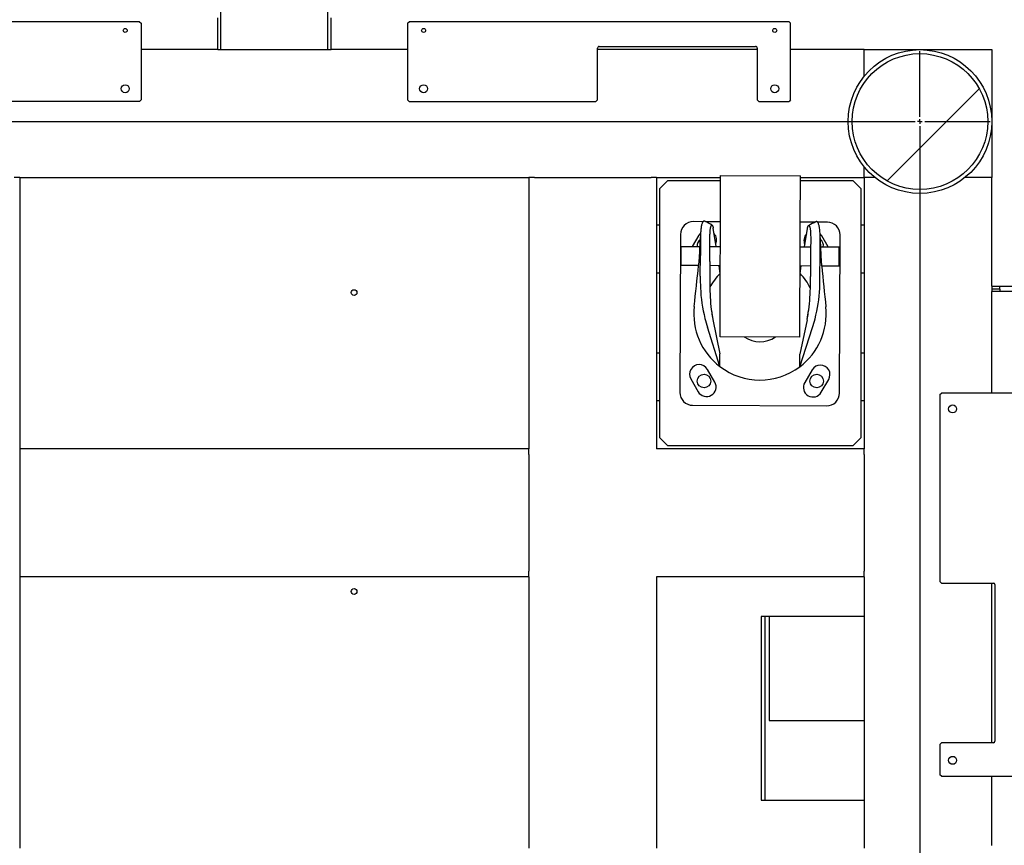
# Model space of a CAD drawing. Header units: millimetres. Extents: x 5 to 415, y 5 to 292.
# Tile 15 of 35: x 122 to 153, y 106 to 132. Entities that reach past the tile are written whole.
import ezdxf

# ---------------------------------------------------------------- set-up
doc = ezdxf.new("R2010")
doc.units = ezdxf.units.MM
doc.layers.add('TRAIT-FINS', color=9, linetype='Continuous')
doc.layers.add('TRAIT-FORT', color=4, linetype='Continuous', lineweight=25)

msp = doc.modelspace()

# ---------------------------------------------------------------- hatches: boundary and pattern name
at = {"layer": 'TRAIT-FINS'}
h = msp.add_hatch(dxfattribs=at)
h.set_pattern_fill('ANSI31', color=9, style=0)
edge = h.paths.add_edge_path(flags=0)
edge.add_arc((150.36416, 128.74801), 2.125, 0, 360)

# ---------------------------------------------------------------- linework, layer by layer
at = {"color": 7, "linetype": 'Continuous'}
for p, q in [((128.46416, 130.99801), (128.46416, 134.49801)), ((131.81416, 130.99801), (131.81416, 134.49801)), ((125.91416, 131.87301), (119.23916, 131.87301)), ((125.91416, 131.87301), (125.96416, 131.82301)), ((125.96416, 131.82301), (125.96416, 129.42301)), ((128.36416, 130.99801), (128.36416, 131.99801)), ((131.91416, 130.99801), (131.91416, 131.99801)), ((134.31416, 131.82301), (134.36416, 131.87301)), ((134.31416, 131.82301), (134.31416, 129.42301)), ((146.26416, 131.87301), (134.36416, 131.87301)), ((146.26416, 131.87301), (146.31416, 131.82301)), ((146.31416, 129.42301), (146.31416, 131.82301)), ((128.36416, 130.99801), (125.96416, 130.99801)), ((128.36416, 130.99801), (131.91416, 130.99801)), ((134.31416, 130.99801), (131.91416, 130.99801)), ((140.26416, 129.42301), (140.26416, 131.04801)), ((145.26416, 130.99801), (140.26416, 130.99801)), ((140.31416, 131.09801), (145.21416, 131.09801)), ((145.26416, 131.04801), (145.26416, 129.42301)), ((148.61416, 130.99801), (146.31416, 130.99801)), ((148.61416, 130.16222), (148.61416, 130.99801)), ((148.61416, 130.99801), (152.61416, 130.99801)), ((150.36416, 128.89801), (150.36416, 130.94801)), ((152.61416, 130.99801), (152.61416, 126.99801)), ((125.91416, 129.37301), (114.01416, 129.37301)), ((125.96416, 129.42301), (125.91416, 129.37301)), ((134.36416, 129.37301), (134.31416, 129.42301)), ((134.36416, 129.37301), (140.21416, 129.37301)), ((140.26416, 129.42301), (140.21416, 129.37301)), ((145.31416, 129.37301), (145.26416, 129.42301)), ((145.31416, 129.37301), (146.26416, 129.37301)), ((146.31416, 129.42301), (146.26416, 129.37301)), ((110.06416, 128.74801), (150.21416, 128.74801)), ((150.36416, 128.74801), (150.28916, 128.74801)), ((150.36416, 128.74801), (150.36416, 128.82301)), ((150.36416, 128.74801), (150.36416, 128.67301)), ((150.36416, 128.74801), (150.43916, 128.74801)), ((150.51416, 128.74801), (152.56416, 128.74801)), ((150.36416, 128.59801), (150.36416, 70.89801)), ((148.61416, 126.99801), (148.61416, 127.3338)), ((122.16416, 126.99801), (121.98916, 126.99801)), ((122.16416, 126.99801), (138.11416, 126.99801)), ((122.16416, 126.99801), (122.16416, 118.49801)), ((138.28916, 126.99801), (138.11416, 126.99801)), ((138.11416, 126.99801), (138.11416, 118.49801)), ((138.28916, 126.99801), (141.93916, 126.99801)), ((142.11416, 126.99801), (141.93916, 126.99801)), ((142.11416, 126.99801), (144.11998, 126.99801)), ((142.11416, 126.99801), (142.11416, 118.49801)), ((142.21416, 126.64801), (142.46416, 126.89801)), ((142.46416, 126.89801), (144.1196, 126.89801)), ((144.11902, 126.74735), (144.11938, 126.84137)), ((144.11938, 126.84137), (144.11968, 126.91922)), ((144.11968, 126.91922), (144.11992, 126.98034)), ((144.11992, 126.98034), (144.12009, 127.02431)), ((144.12009, 127.02431), (144.12019, 127.05081)), ((144.12019, 127.05081), (144.12022, 127.05967)), ((144.12022, 127.05967), (146.6202, 127.05002)), ((146.619, 126.7377), (146.61936, 126.83173)), ((146.61936, 126.83173), (146.61966, 126.90957)), ((146.61962, 126.89801), (148.26416, 126.89801)), ((146.61966, 126.90957), (146.6199, 126.97069)), ((146.6199, 126.97069), (146.62007, 127.01466)), ((146.62, 126.99801), (148.61416, 126.99801)), ((146.62007, 127.01466), (146.62017, 127.04117)), ((146.62017, 127.04117), (146.6202, 127.05002)), ((148.26416, 126.89801), (148.51416, 126.64801)), ((148.61416, 126.99801), (148.61416, 118.49801)), ((148.94994, 126.99801), (148.61416, 126.99801)), ((152.61416, 126.99801), (151.77837, 126.99801)), ((152.61416, 123.59801), (152.61416, 126.99801)), ((142.21416, 118.84801), (142.21416, 126.64801)), ((144.11758, 126.37532), (144.11811, 126.5135)), ((144.11811, 126.5135), (144.11859, 126.6378)), ((144.11859, 126.6378), (144.11902, 126.74735)), ((146.61756, 126.36567), (146.6181, 126.50385)), ((146.6181, 126.50385), (146.61858, 126.62815)), ((146.61858, 126.62815), (146.619, 126.7377)), ((148.51416, 126.64801), (148.51416, 118.84801)), ((144.11637, 126.06129), (144.117, 126.22423)), ((144.117, 126.22423), (144.11758, 126.37532)), ((146.61635, 126.05164), (146.61698, 126.21458)), ((146.61698, 126.21458), (146.61756, 126.36567)), ((144.11499, 125.7045), (144.1157, 125.88764)), ((144.1157, 125.88764), (144.11637, 126.06129)), ((146.61498, 125.69485), (146.61568, 125.87799)), ((146.61568, 125.87799), (146.61635, 126.05164)), ((143.5742, 125.61176), (143.26463, 125.61296)), ((144.11463, 125.60968), (143.64853, 125.61148)), ((144.11425, 125.51316), (144.11499, 125.7045)), ((146.61424, 125.50351), (146.61498, 125.69485)), ((147.08219, 125.59823), (146.61461, 125.60003)), ((147.4646, 125.59675), (147.15499, 125.59795)), ((142.21416, 125.49801), (142.11416, 125.49801)), ((143.48422, 125.24986), (143.43613, 125.18805)), ((143.49041, 125.25579), (143.48422, 125.24986)), ((143.97783, 124.8352), (143.88861, 125.40945)), ((144.1127, 125.11127), (144.11349, 125.31495)), ((144.11349, 125.31495), (144.11425, 125.51316)), ((146.61268, 125.10162), (146.61347, 125.3053)), ((146.61347, 125.3053), (146.61424, 125.50351)), ((146.74542, 124.82452), (146.83908, 125.39806)), ((148.61416, 125.49801), (148.51416, 125.49801)), ((142.86309, 125.2145), (142.84399, 120.26454)), ((143.43613, 125.18805), (143.2309, 124.83808)), ((144.1119, 124.90354), (144.1127, 125.11127)), ((146.61188, 124.8939), (146.61268, 125.10162)), ((147.24222, 125.23536), (147.23806, 125.23944)), ((147.28984, 125.17318), (147.24222, 125.23536)), ((147.49236, 124.82164), (147.28984, 125.17318)), ((147.84396, 120.24525), (147.86306, 125.19521)), ((142.88556, 124.55825), (142.88585, 124.63212)), ((142.88585, 124.63212), (142.88611, 124.70016)), ((142.88611, 124.70016), (142.88633, 124.7581)), ((142.88633, 124.7581), (142.8865, 124.8023)), ((142.8865, 124.8023), (142.88661, 124.82999)), ((142.88661, 124.82999), (142.88665, 124.83941)), ((142.88665, 124.83941), (143.47542, 124.83714)), ((143.78347, 124.83595), (144.11164, 124.83468)), ((144.11027, 124.48181), (144.11109, 124.69323)), ((144.11109, 124.69323), (144.1119, 124.90354)), ((146.61026, 124.47216), (146.61107, 124.68359)), ((146.61107, 124.68359), (146.61188, 124.8939)), ((146.61162, 124.82504), (146.93975, 124.82377)), ((147.24788, 124.82258), (147.83661, 124.82031)), ((147.83581, 124.61302), (147.83607, 124.68106)), ((147.83607, 124.68106), (147.8363, 124.739)), ((147.8363, 124.739), (147.83647, 124.7832)), ((147.83647, 124.7832), (147.83657, 124.81089)), ((147.83657, 124.81089), (147.83661, 124.82031)), ((142.88455, 124.29671), (142.88475, 124.34819)), ((142.88475, 124.34819), (142.885, 124.41168)), ((142.885, 124.41168), (142.88527, 124.4832)), ((142.88527, 124.4832), (142.88556, 124.55825)), ((143.48304, 123.90513), (143.48556, 124.55583)), ((143.78481, 124.36166), (143.78304, 123.90397)), ((144.10946, 124.27075), (144.11027, 124.48181)), ((146.60944, 124.26111), (146.61026, 124.47216)), ((146.93479, 124.34951), (146.93302, 123.89182)), ((147.23302, 123.89066), (147.23553, 124.54136)), ((147.83451, 124.27761), (147.83471, 124.32909)), ((147.83471, 124.32909), (147.83496, 124.39258)), ((147.83496, 124.39258), (147.83523, 124.4641)), ((147.83523, 124.4641), (147.83552, 124.53915)), ((147.83552, 124.53915), (147.83581, 124.61302)), ((142.88433, 124.23941), (142.88434, 124.24178)), ((143.43709, 124.23728), (142.88433, 124.23941)), ((142.88434, 124.24178), (142.88441, 124.26048)), ((142.88441, 124.26048), (142.88455, 124.29671)), ((144.10932, 124.23469), (143.78432, 124.23594)), ((144.1084, 123.9949), (144.07112, 124.23484)), ((144.10786, 123.85567), (144.10865, 124.06155)), ((144.10865, 124.06155), (144.10946, 124.27075)), ((146.60784, 123.84602), (146.60863, 124.0519)), ((146.60838, 123.98525), (146.64751, 124.2249)), ((146.60863, 124.0519), (146.60944, 124.26111)), ((146.9343, 124.22379), (146.6093, 124.22504)), ((147.83429, 124.22031), (147.28154, 124.22245)), ((147.83429, 124.22031), (147.8343, 124.22268)), ((147.8343, 124.22268), (147.83437, 124.24138)), ((147.83437, 124.24138), (147.83451, 124.27761)), ((142.21416, 123.99801), (142.11416, 123.99801)), ((144.10708, 123.65455), (144.10786, 123.85567)), ((146.60706, 123.6449), (146.60784, 123.84602)), ((148.61416, 123.99801), (148.51416, 123.99801)), ((144.10561, 123.2722), (144.10633, 123.4596)), ((144.10633, 123.4596), (144.10708, 123.65455)), ((146.60559, 123.26255), (146.60631, 123.44995)), ((146.60631, 123.44995), (146.60706, 123.6449)), ((152.61416, 123.59801), (153.61416, 123.59801)), ((152.61416, 123.59801), (152.61416, 123.42801)), ((152.86416, 123.49801), (152.61416, 123.49801)), ((152.61416, 120.24801), (152.61416, 123.42801)), ((153.61416, 123.42801), (152.61416, 123.42801)), ((152.86416, 123.49801), (152.86416, 123.59801)), ((152.86416, 123.49801), (152.86416, 123.42801)), ((144.10427, 122.9252), (144.10492, 123.09365)), ((144.10492, 123.09365), (144.10561, 123.2722)), ((146.6049, 123.084), (146.60559, 123.26255)), ((143.8356, 122.80623), (143.8769, 122.56013)), ((144.10366, 122.76805), (144.10427, 122.9252)), ((146.60364, 122.7584), (146.60425, 122.91556)), ((146.60425, 122.91556), (146.6049, 123.084)), ((146.8288, 122.54874), (146.87569, 122.82619)), ((143.87836, 122.55295), (144.09867, 121.4745)), ((144.10214, 122.37491), (144.1026, 122.49193)), ((144.1026, 122.49193), (144.1031, 122.62329)), ((144.1031, 122.62329), (144.10366, 122.76805)), ((146.82728, 122.54158), (146.59865, 121.46485)), ((146.60213, 122.36526), (146.60258, 122.48229)), ((146.60258, 122.48229), (146.60309, 122.61364)), ((146.60309, 122.61364), (146.60364, 122.7584)), ((144.09714, 121.07847), (143.70988, 122.30693)), ((144.10115, 122.11747), (144.10142, 122.18702)), ((144.10142, 122.18702), (144.10175, 122.27303)), ((144.10175, 122.27303), (144.10214, 122.37491)), ((146.59712, 121.06883), (146.99386, 122.29426)), ((146.60113, 122.10783), (146.6014, 122.17737)), ((146.6014, 122.17737), (146.60173, 122.26338)), ((146.60173, 122.26338), (146.60213, 122.36526)), ((144.10074, 122.01192), (144.10081, 122.02962)), ((144.10074, 122.00971), (144.10074, 122.01192)), ((146.60072, 122.00006), (144.10074, 122.00971)), ((144.10081, 122.02962), (144.10095, 122.06488)), ((144.10095, 122.06488), (144.10115, 122.11747)), ((146.60072, 122.00006), (146.60073, 122.00227)), ((146.60073, 122.00227), (146.60079, 122.01997)), ((146.60079, 122.01997), (146.60093, 122.05524)), ((146.60093, 122.05524), (146.60113, 122.10783)), ((142.21416, 121.49801), (142.11416, 121.49801)), ((144.09714, 121.07847), (144.09867, 121.4745)), ((146.59712, 121.06883), (146.59865, 121.46485)), ((148.61416, 121.49801), (148.51416, 121.49801)), ((143.93711, 120.58609), (143.70616, 120.98698)), ((146.98739, 120.97432), (146.75335, 120.57522)), ((143.18626, 120.68747), (143.41721, 120.28657)), ((147.27092, 120.2717), (147.50496, 120.6708)), ((150.98916, 120.19801), (151.03916, 120.24801)), ((150.98916, 120.19801), (150.98916, 114.34801)), ((153.43916, 120.24801), (151.03916, 120.24801)), ((142.21416, 119.99801), (142.11416, 119.99801)), ((143.24245, 119.863), (147.44241, 119.84679)), ((148.61416, 119.99801), (148.51416, 119.99801)), ((142.46416, 118.59801), (142.21416, 118.84801)), ((148.51416, 118.84801), (148.26416, 118.59801)), ((138.11416, 118.49801), (122.16416, 118.49801)), ((122.16416, 118.49801), (122.16416, 118.32301)), ((138.11416, 118.32301), (138.11416, 118.49801)), ((148.61416, 118.49801), (142.11416, 118.49801)), ((148.26416, 118.59801), (142.46416, 118.59801)), ((148.61416, 118.32301), (148.61416, 118.49801)), ((122.16416, 118.32301), (122.16416, 114.67301)), ((138.11416, 118.32301), (138.11416, 114.67301)), ((148.61416, 118.32301), (148.61416, 114.67301)), ((122.16416, 114.67301), (122.16416, 114.49801)), ((138.11416, 114.49801), (122.16416, 114.49801)), ((122.16416, 114.49801), (122.16416, 105.99801)), ((138.11416, 114.49801), (138.11416, 114.67301)), ((138.11416, 114.49801), (138.11416, 105.99801)), ((142.11416, 114.49801), (142.11416, 105.99801)), ((148.61416, 114.49801), (142.11416, 114.49801)), ((148.61416, 114.49801), (148.61416, 114.67301)), ((148.61416, 114.49801), (148.61416, 105.99801)), ((151.03916, 114.29801), (150.98916, 114.34801)), ((151.03916, 114.29801), (152.66416, 114.29801)), ((152.61416, 109.29801), (152.61416, 114.29801)), ((152.71416, 114.24801), (152.71416, 109.34801)), ((148.61416, 113.24801), (145.38916, 113.24801)), ((145.38916, 113.24801), (145.38916, 107.49801)), ((145.51416, 107.49801), (145.51416, 113.24801)), ((145.63916, 113.24801), (145.63916, 109.99801)), ((145.63916, 109.99801), (148.61416, 109.99801)), ((150.98916, 109.24801), (151.03916, 109.29801)), ((150.98916, 109.24801), (150.98916, 108.29801)), ((152.66416, 109.29801), (151.03916, 109.29801)), ((151.03916, 108.24801), (150.98916, 108.29801)), ((151.03916, 108.24801), (153.43916, 108.24801)), ((152.61416, 106.07801), (152.61416, 108.24801)), ((145.38916, 107.49801), (148.61416, 107.49801))]:
    msp.add_line(p, q, dxfattribs=at)
for centre, radius in [((125.46416, 131.59801), 0.0625), ((134.81416, 131.59801), 0.0625), ((145.81416, 131.59801), 0.0625), ((150.36416, 128.74801), 2.25), ((150.36416, 128.74801), 2.125), ((125.46416, 129.77301), 0.125), ((134.81416, 129.77301), 0.125), ((145.81416, 129.77301), 0.125), ((143.59916, 120.62301), 0.2125), ((147.12916, 120.62301), 0.2125), ((151.38916, 119.74801), 0.125), ((151.38916, 108.74801), 0.125)]:
    msp.add_circle(centre, radius, dxfattribs=at)
for centre, radius, start, end in [((140.31416, 131.04801), 0.05, 89.999884, 180.002677), ((145.21416, 131.04801), 0.05, 359.997323, 90.00097), ((143.26309, 125.21296), 0.4, 89.77897, 179.778988), ((147.46306, 125.19676), 0.4, 359.778757, 89.778988), ((143.59916, 124.87301), 0.2125, 123.160664, 189.627507), ((143.69491, 125.03629), 0.3, 334.825552, 42.837956), ((147.02989, 125.02343), 0.3, 136.719867, 204.732271), ((147.12916, 124.87301), 0.2125, 346.178728, 57.747852), ((145.18817, 122.86549), 1.56252, 133.712845, 154.10957), ((145.34273, 122.72241), 2.06253, 173.371272, 232.849409), ((145.35352, 122.72988), 0.875, 235.731179, 303.826644), ((143.44621, 120.83722), 0.3, 29.946299, 209.946299), ((147.24618, 120.82256), 0.3, 329.611566, 149.611566), ((143.67716, 120.43633), 0.3, 209.946299, 29.946299), ((147.01214, 120.42346), 0.3, 149.611566, 329.611566), ((143.24399, 120.263), 0.4, 179.778757, 269.778988), ((147.44396, 120.24679), 0.4, 269.778757, 359.778988), ((152.66416, 114.24801), 0.05, 0.000738, 89.999262), ((152.66416, 109.34801), 0.05, 270.000738, 359.999262)]:
    msp.add_arc(centre, radius, start, end, dxfattribs=at)
at = {"layer": 'TRAIT-FORT', "color": 4, "linetype": 'Continuous', "lineweight": 25, "flags": 128}
for points in [[(143.62453, 125.62237), (143.61812, 125.62707), (143.61158, 125.63031), (143.60485, 125.63128), (143.598, 125.63017), (143.59108, 125.62731), (143.58417, 125.62298), (143.57598, 125.61626), (143.56799, 125.60792), (143.56022, 125.59779), (143.55272, 125.58569), (143.54554, 125.57147), (143.53835, 125.55423), (143.53158, 125.53481), (143.52526, 125.51334), (143.51942, 125.48994), (143.51408, 125.46465), (143.50935, 125.43802), (143.50514, 125.40969), (143.50144, 125.37975), (143.49821, 125.34836), (143.49495, 125.30926), (143.49227, 125.26844), (143.49014, 125.22605), (143.48851, 125.18222), (143.48731, 125.13713), (143.48648, 125.09092), (143.48576, 125.01838), (143.4855, 124.94395), (143.48551, 124.86802), (143.48562, 124.79092), (143.48568, 124.713), (143.48564, 124.63455), (143.48556, 124.55583)], [(147.23553, 124.54136), (147.23619, 124.63953), (147.23692, 124.73718), (147.23776, 124.83382), (147.23856, 124.92881), (147.23886, 124.98736), (147.23888, 125.0448), (147.23852, 125.10093), (147.23767, 125.15554), (147.23622, 125.2084), (147.23447, 125.25094), (147.23217, 125.29193), (147.22926, 125.3312), (147.22568, 125.36856), (147.22141, 125.40385), (147.21643, 125.43687), (147.21105, 125.46577), (147.20502, 125.49239), (147.19838, 125.51663), (147.19114, 125.53838), (147.18336, 125.55754), (147.17626, 125.57187), (147.16886, 125.58414), (147.16119, 125.59435), (147.15329, 125.60262), (147.1452, 125.60913), (147.13835, 125.61329), (147.13145, 125.61617), (147.12458, 125.61743), (147.11781, 125.61676), (147.11119, 125.6139), (147.10471, 125.60959)], [(143.78481, 124.36166), (143.78493, 124.45878), (143.78492, 124.55546), (143.78463, 124.65128), (143.78409, 124.74573), (143.78347, 124.83823), (143.78312, 124.89744), (143.7829, 124.95539), (143.78286, 125.01185), (143.78309, 125.06664), (143.78366, 125.1195), (143.78465, 125.17015), (143.78573, 125.20651), (143.78712, 125.24135), (143.78885, 125.27452), (143.79095, 125.3059), (143.79344, 125.33536), (143.79632, 125.36276), (143.79961, 125.38798), (143.80331, 125.41089), (143.80688, 125.42907), (143.81074, 125.44532), (143.81487, 125.45958), (143.81924, 125.47182), (143.82405, 125.48245), (143.82906, 125.49081), (143.83422, 125.4969), (143.83808, 125.49992), (143.84196, 125.50171), (143.84586, 125.50229), (143.84975, 125.50167), (143.85409, 125.4996), (143.85837, 125.49612), (143.86257, 125.4913), (143.86738, 125.48388), (143.87195, 125.4745), (143.87581, 125.46418), (143.87934, 125.45214), (143.88259, 125.43869), (143.88565, 125.4243), (143.88861, 125.40945)], [(146.83908, 125.39806), (146.84218, 125.41282), (146.84536, 125.42713), (146.84872, 125.44055), (146.85232, 125.45263), (146.85624, 125.46301), (146.86014, 125.47112), (146.86423, 125.47778), (146.86846, 125.48302), (146.87353, 125.48745), (146.87867, 125.48996), (146.88257, 125.49054), (146.88646, 125.48993), (146.89033, 125.48812), (146.89416, 125.48507), (146.89859, 125.47989), (146.90291, 125.473), (146.90707, 125.4644), (146.91106, 125.45412), (146.91501, 125.44155), (146.91872, 125.42717), (146.92217, 125.41103), (146.92555, 125.39182), (146.9286, 125.3707), (146.93131, 125.34776), (146.93369, 125.32308), (146.93573, 125.29674), (146.93787, 125.26092), (146.93951, 125.22276), (146.94069, 125.18248), (146.94145, 125.14025), (146.94185, 125.09628), (146.94194, 125.05073), (146.94178, 125.00378), (146.9412, 124.93597), (146.94036, 124.86609), (146.93936, 124.79447), (146.93832, 124.72141), (146.93731, 124.64722), (146.93617, 124.54878), (146.93536, 124.44938), (146.93479, 124.34951)]]:
    msp.add_lwpolyline(points, dxfattribs=at)
at = {"layer": 'TRAIT-FORT', "color": 4, "linetype": 'Continuous', "lineweight": 25}
for centre, radius in [((150.36416, 128.74801), 2.125), ((132.63638, 123.39087), 0.09), ((132.63638, 114.03372), 0.09)]:
    msp.add_circle(centre, radius, dxfattribs=at)
for centre, radius, start, end in [((142.33177, 123.00065), 2.92436, 58.644573, 63.751938), ((148.452, 122.81416), 3.10345, 115.732543, 120.54895), ((136.4305, 125.22998), 7.05639, 355.506844, 359.149989), ((154.4426, 125.16675), 7.20343, 180.450071, 184.012695), ((136.27188, 124.92399), 7.19804, 354.525522, 358.034698), ((154.45687, 124.85416), 7.20308, 181.523542, 185.031288), ((61.26525, 132.36122), 82.56307, 353.4621697, 354.3531667), ((232.50092, 132.01009), 85.56512, 185.2219807, 186.0817187), ((150.61986, 123.80597), 7.1375, 179.203946, 182.145785), ((170.51631, 123.68279), 26.73418, 179.525963, 180.311197), ((145.34628, 122.73795), 1.77444, 26.744428, 44.662095), ((123.97779, 123.85301), 22.95526, 359.18235, 0.096856), ((139.58586, 123.85659), 7.64723, 357.509533, 0.255239), ((148.46438, 123.7804), 4.98288, 182.779972, 193.899734), ((149.87326, 123.60346), 6.0911, 180.619656, 187.890748), ((140.8397, 123.63842), 6.09206, 351.667352, 358.937296), ((142.25081, 123.80438), 4.98294, 345.658246, 356.777842), ((145.36484, 122.72207), 2.06197, 306.699566, 6.195396), ((149.38322, 124.14981), 5.96514, 195.22412, 197.995453), ((147.42299, 123.30281), 3.62296, 188.500976, 191.76763), ((143.08142, 123.35661), 3.83344, 347.868088, 350.979406), ((141.2968, 124.19255), 6.00499, 341.57166, 344.324609), ((145.35353, 122.73004), 2.07513, 232.739105, 306.818706)]:
    msp.add_arc(centre, radius, start, end, dxfattribs=at)

doc.saveas('drawing.dxf')
